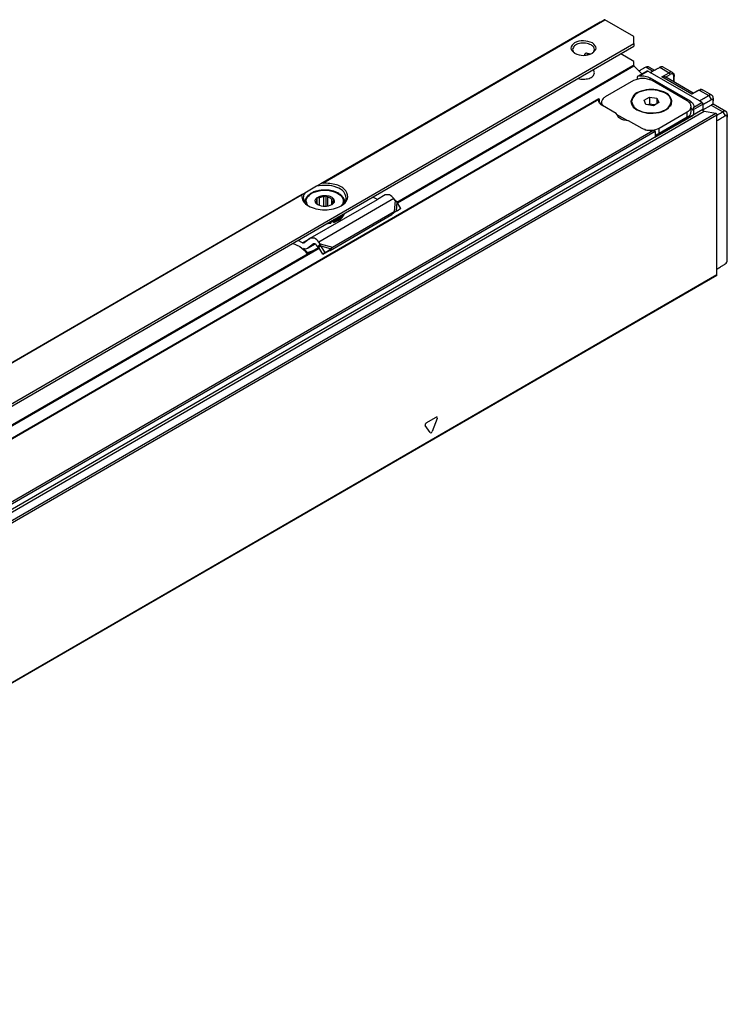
# Model space of a CAD drawing. Header units: millimetres. Extents: x -746 to 556, y -92 to 517.
# Tile 12 of 37: x -625 to -571, y 186 to 260. Entities that reach past the tile are written whole.
import ezdxf

# ---------------------------------------------------------------- set-up
doc = ezdxf.new("R2010")
doc.units = ezdxf.units.MM

# ---------------------------------------------------------------- blocks, each defined once
blk = doc.blocks.new('SOPORTE_SV2-T__27', base_point=(-1355.97, 375.59))
at = {"color": 3, "linetype": 'Continuous'}
for p, q in [((-1161.48, 519.59), (-1203.64, 495.18)), ((-1203.34, 495.28), (-1160.75, 519.93)), ((-1349.01, 404.87), (-1156.39, 516.35)), ((-1163.54, 514.88), (-1163.77, 514.74)), ((-1163.6, 514.6), (-1163.24, 514.81)), ((-1206.45, 493.55), (-1309.71, 433.79)), ((-1206.55, 493.43), (-1309.41, 433.9)), ((-1192.64, 492.93), (-1203.95, 486.38)), ((-1192.43, 492.67), (-1192.58, 491)), ((-1192.17, 492.44), (-1192.29, 491.03)), ((-1206.43, 486.26), (-1205.3, 486.92)), ((-1203.75, 486.12), (-1201.89, 485.61)), ((-1203.64, 485.8), (-1202.07, 485.37))]:
    blk.add_line(p, q, dxfattribs=at)
at = {"color": 7, "linetype": 'Continuous'}
for p, q in [((-1161.48, 519.59), (-1160.85, 519.95)), ((-1156.39, 517.41), (-1160.75, 519.93)), ((-1156.39, 516.35), (-1156.39, 517.41)), ((-1202.18, 489.46), (-1156.39, 515.95)), ((-1163.77, 514.58), (-1163.77, 514.74)), ((-1163.16, 514.68), (-1163.05, 514.74)), ((-1156.39, 513.66), (-1158.37, 514.81)), ((-1156.39, 513), (-1156.39, 513.66)), ((-1203.64, 495.18), (-1204.3, 494.8)), ((-1206.06, 493.78), (-1206.45, 493.55)), ((-1204.3, 494.8), (-1206.06, 493.78)), ((-1206.06, 492.41), (-1206.06, 492.34)), ((-1205.25, 486.95), (-1195.12, 492.81)), ((-1204.4, 492.25), (-1204.35, 492.34)), ((-1204.11, 492), (-1204.4, 492.25)), ((-1204.35, 492.34), (-1204.36, 492.45)), ((-1204.35, 492.21), (-1204.35, 492.34)), ((-1204.25, 492.75), (-1204.2, 493.08)), ((-1204.25, 492.13), (-1204.25, 492.75)), ((-1204.2, 493.08), (-1203.86, 493.04)), ((-1204.2, 492.08), (-1204.2, 493.08)), ((-1203.86, 491.87), (-1203.86, 493.04)), ((-1203.2, 493.2), (-1202.86, 493.39)), ((-1203.2, 491.74), (-1203.2, 493.2)), ((-1202.86, 493.39), (-1202.58, 493.15)), ((-1202.86, 491.74), (-1202.86, 493.39)), ((-1202.58, 491.78), (-1202.58, 493.15)), ((-1202.01, 492.89), (-1201.72, 492.88)), ((-1202.01, 491.99), (-1202.01, 492.89)), ((-1201.72, 492.88), (-1201.77, 492.56)), ((-1201.77, 492.56), (-1201.76, 492.45)), ((-1201.77, 492.35), (-1201.77, 492.56)), ((-1200.06, 492.41), (-1200.06, 492.33)), ((-1195.12, 492.81), (-1195.79, 493.15)), ((-1193.94, 493.5), (-1195.12, 492.81)), ((-1192.43, 492.67), (-1192.64, 492.93)), ((-1192.17, 492.44), (-1192.43, 492.67)), ((-1191.56, 491.42), (-1192.17, 492.44)), ((-1204.08, 491.98), (-1204.11, 492)), ((-1203.98, 491.92), (-1204.08, 491.98)), ((-1201.87, 492.15), (-1201.92, 492.05)), ((-1201.89, 485.61), (-1192.58, 491)), ((-1192.58, 491), (-1192.8, 490.71)), ((-1192.65, 490.79), (-1192.7, 490.75)), ((-1192.29, 491.03), (-1192.65, 490.79)), ((-1192.58, 491), (-1192.29, 491.03)), ((-1192.29, 491.03), (-1191.56, 491.42)), ((-1191.56, 491.42), (-1192.15, 491.02)), ((-1348.81, 404.59), (-1202.18, 489.46)), ((-1202.26, 485.12), (-1192.94, 490.51)), ((-1202.18, 489.46), (-1202.16, 489.41)), ((-1202.16, 489.41), (-1202.16, 489.24)), ((-1201.7, 489.52), (-1201.7, 489.35)), ((-1192.91, 490.56), (-1192.94, 490.51)), ((-1192.8, 490.71), (-1192.91, 490.56)), ((-1206.43, 486.26), (-1207.1, 486.6)), ((-1205.3, 486.92), (-1206.19, 486.26)), ((-1205.25, 486.95), (-1205.3, 486.92)), ((-1203.75, 486.12), (-1203.95, 486.38)), ((-1206.8, 485.63), (-1207.86, 486.16)), ((-1205.66, 484.79), (-1205.71, 484.67)), ((-1205.66, 485.42), (-1205.7, 485.39)), ((-1204.76, 486.08), (-1205.66, 485.42)), ((-1204.52, 486.07), (-1205.66, 485.42)), ((-1204.75, 486.09), (-1204.76, 486.08)), ((-1204.11, 485.64), (-1204.32, 485.9)), ((-1203.97, 485.83), (-1204.11, 485.64)), ((-1203.75, 486.12), (-1203.97, 485.83)), ((-1203.84, 485.65), (-1203.97, 485.55)), ((-1203.33, 484.55), (-1203.97, 485.55)), ((-1203.64, 485.8), (-1203.84, 485.65)), ((-1203.64, 485.8), (-1203.75, 486.12)), ((-1202.99, 484.8), (-1203.64, 485.8)), ((-1203.33, 484.55), (-1202.41, 485.12)), ((-1202.99, 484.8), (-1203.33, 484.55)), ((-1202.99, 484.8), (-1202.07, 485.37)), ((-1202.07, 485.37), (-1202.41, 485.12)), ((-1202.11, 485.32), (-1202.26, 485.12)), ((-1202.07, 485.37), (-1202.11, 485.32)), ((-1202.07, 485.37), (-1201.89, 485.61))]:
    blk.add_line(p, q, dxfattribs=at)
for centre, radius, start, end in [((-1163.64, 514.74), 0.13, 116.6564, 176.8143), ((-1163.58, 514.64), 0.244, 79.3694, 118.8701), ((-1203.86, 492.44), 0.504, 141.4388, 178.6694), ((-1203.11, 491.32), 1.88, 92.8922, 113.7103), ((-1202.26, 492.46), 0.504, 321.4388, 358.6694), ((-1192.22, 490.03), 0.867, 123.5454, 142.3893), ((-1213.18, 477.31), 10.48, 44.5866, 52.547), ((-1213.67, 476.88), 11.26, 44.6858, 49.0416)]:
    blk.add_arc(centre, radius, start, end, dxfattribs=at)
for points, knots in [([(-1160.75, 519.93), (-1160.77, 519.94), (-1160.8, 519.96), (-1160.84, 519.95), (-1160.85, 519.95)], [0, 0, 0, 0, 0.0573272, 0.1040441, 0.1040441, 0.1040441, 0.1040441]), ([(-1162.65, 516.45), (-1163.09, 516.59), (-1163.98, 516.88), (-1165.24, 516.69), (-1166.16, 515.64), (-1165.61, 515.14), (-1165.33, 514.89)], [0, 0, 0, 0, 1.383236, 2.765803, 3.721655, 4.680409, 4.680409, 4.680409, 4.680409]), ([(-1162.83, 516.14), (-1163.1, 516.25), (-1163.68, 516.48), (-1164.57, 516.4), (-1165.39, 516.12), (-1165.57, 515.66), (-1165.64, 515.47)], [0, 0, 0, 0, 0.884332, 1.839193, 2.658943, 3.257962, 3.257962, 3.257962, 3.257962]), ([(-1162.34, 515.47), (-1162.37, 515.6), (-1162.44, 515.89), (-1162.69, 516.05), (-1162.83, 516.14)], [0, 0, 0, 0, 0.3864353, 0.8596324, 0.8596324, 0.8596324, 0.8596324]), ([(-1162.65, 514.89), (-1162.37, 515.15), (-1161.81, 515.67), (-1162.37, 516.19), (-1162.65, 516.45)], [0, 0, 0, 0, 0.959582, 1.917227, 1.917227, 1.917227, 1.917227]), ([(-1156.39, 516.35), (-1156.39, 516.31), (-1156.39, 516.22), (-1156.39, 516.12), (-1156.39, 516.02), (-1156.39, 515.98), (-1156.39, 515.95)], [0, 0, 0, 0, 0.115484, 0.2517265, 0.3229533, 0.3941802, 0.3941802, 0.3941802, 0.3941802]), ([(-1165.64, 515.47), (-1165.62, 515.35), (-1165.57, 515.09), (-1165.35, 514.93), (-1165.24, 514.84)], [0, 0, 0, 0, 0.3515742, 0.7707547, 0.7707547, 0.7707547, 0.7707547]), ([(-1163.01, 514.73), (-1163.1, 514.76), (-1163.27, 514.83), (-1163.44, 514.86), (-1163.54, 514.88)], [0, 0, 0, 0, 0.262115, 0.5445453, 0.5445453, 0.5445453, 0.5445453]), ([(-1162.75, 514.84), (-1162.63, 514.93), (-1162.42, 515.09), (-1162.37, 515.35), (-1162.34, 515.47)], [0, 0, 0, 0, 0.4191805, 0.7707547, 0.7707547, 0.7707547, 0.7707547]), ([(-1164.8, 511.09), (-1164.67, 511.05), (-1164.41, 510.98), (-1163.85, 510.95), (-1163.21, 511.04), (-1162.53, 511.35), (-1162.4, 511.75), (-1162.34, 511.92)], [0, 0, 0, 0, 0.393099, 0.817655, 1.66033, 2.344422, 2.876379, 2.876379, 2.876379, 2.876379]), ([(-1162.34, 511.92), (-1162.35, 512), (-1162.38, 512.18), (-1162.49, 512.32), (-1162.55, 512.39)], [0, 0, 0, 0, 0.2479843, 0.5215294, 0.5215294, 0.5215294, 0.5215294]), ([(-1203.34, 495.28), (-1203.36, 495.28), (-1203.42, 495.28), (-1203.49, 495.25), (-1203.57, 495.22), (-1203.62, 495.19), (-1203.64, 495.18)], [0, 0, 0, 0, 0.0598865, 0.1587318, 0.2458197, 0.3163294, 0.3163294, 0.3163294, 0.3163294]), ([(-1200.59, 491.83), (-1200.16, 492.14), (-1199.37, 492.73), (-1199.81, 494.4), (-1201.41, 495.18), (-1202.66, 495.25), (-1203.34, 495.28)], [0, 0, 0, 0, 1.455255, 2.691301, 4.367062, 6.435058, 6.435058, 6.435058, 6.435058]), ([(-1206.06, 493.78), (-1206.14, 493.66), (-1206.27, 493.44), (-1206.3, 493.19), (-1206.31, 493.06)], [0, 0, 0, 0, 0.3959861, 0.7662165, 0.7662165, 0.7662165, 0.7662165]), ([(-1200.06, 492.41), (-1200.07, 492.5), (-1200.08, 492.7), (-1200.21, 493.01), (-1200.41, 493.29), (-1200.76, 493.61), (-1201.19, 493.85), (-1201.7, 494.05), (-1202.31, 494.19), (-1203.01, 494.25), (-1203.76, 494.2), (-1204.4, 494.06), (-1204.97, 493.84), (-1205.42, 493.56), (-1205.73, 493.27), (-1205.93, 492.97), (-1206.04, 492.7), (-1206.05, 492.5), (-1206.06, 492.41)], [0, 0, 0, 0, 0.282998, 0.579562, 0.993775, 1.32685, 1.976561, 2.456585, 2.982071, 3.841901, 4.546915, 5.227369, 5.817235, 6.357364, 6.801637, 7.104765, 7.401329, 7.684327, 7.684327, 7.684327, 7.684327]), ([(-1199.81, 493.06), (-1199.91, 493.38), (-1200.13, 494.11), (-1201.33, 494.72), (-1202.75, 495.03), (-1203.77, 494.88), (-1204.3, 494.8)], [0, 0, 0, 0, 0.965075, 2.221676, 3.738236, 5.304896, 5.304896, 5.304896, 5.304896]), ([(-1206.45, 493.55), (-1206.46, 493.54), (-1206.49, 493.53), (-1206.52, 493.5), (-1206.54, 493.47), (-1206.54, 493.44), (-1206.55, 493.43)], [0, 0, 0, 0, 0.0466591, 0.0792523, 0.1220149, 0.1619348, 0.1619348, 0.1619348, 0.1619348]), ([(-1206.55, 493.43), (-1206.51, 493.12), (-1206.44, 492.43), (-1205.85, 492.04), (-1205.53, 491.83)], [0, 0, 0, 0, 0.890353, 1.989812, 1.989812, 1.989812, 1.989812]), ([(-1206.31, 493.06), (-1206.26, 492.83), (-1206.16, 492.32), (-1205.75, 492), (-1205.53, 491.83)], [0, 0, 0, 0, 0.687645, 1.506294, 1.506294, 1.506294, 1.506294]), ([(-1204.4, 492.25), (-1204.46, 492.4), (-1204.59, 492.71), (-1204.34, 492.95), (-1204.21, 493.08)], [0, 0, 0, 0, 0.4356856, 0.9330723, 0.9330723, 0.9330723, 0.9330723]), ([(-1204.08, 491.98), (-1204.14, 492.02), (-1204.26, 492.09), (-1204.35, 492.2), (-1204.4, 492.25)], [0, 0, 0, 0, 0.2239465, 0.4200718, 0.4200718, 0.4200718, 0.4200718]), ([(-1204.21, 493.08), (-1204.01, 493.19), (-1203.59, 493.41), (-1203.12, 493.4), (-1202.86, 493.39)], [0, 0, 0, 0, 0.667155, 1.406092, 1.406092, 1.406092, 1.406092]), ([(-1202.86, 493.39), (-1202.73, 493.38), (-1202.47, 493.35), (-1202.13, 493.23), (-1201.87, 493.08), (-1201.77, 492.94), (-1201.72, 492.88)], [0, 0, 0, 0, 0.403195, 0.789133, 1.060802, 1.29056, 1.29056, 1.29056, 1.29056]), ([(-1202.58, 493.15), (-1202.47, 493.12), (-1202.27, 493.06), (-1202.09, 492.95), (-1202.01, 492.89)], [0, 0, 0, 0, 0.3295971, 0.6222375, 0.6222375, 0.6222375, 0.6222375]), ([(-1201.72, 492.88), (-1201.66, 492.74), (-1201.53, 492.42), (-1201.78, 492.18), (-1201.92, 492.05)], [0, 0, 0, 0, 0.4357913, 0.9355038, 0.9355038, 0.9355038, 0.9355038]), ([(-1200.59, 491.83), (-1200.37, 492), (-1199.96, 492.32), (-1199.86, 492.83), (-1199.81, 493.06)], [0, 0, 0, 0, 0.818649, 1.506294, 1.506294, 1.506294, 1.506294]), ([(-1192.64, 492.93), (-1192.84, 493.17), (-1193.19, 493.58), (-1193.72, 493.52), (-1193.94, 493.5)], [0, 0, 0, 0, 0.879341, 1.502415, 1.502415, 1.502415, 1.502415]), ([(-1205.53, 491.83), (-1205.15, 491.66), (-1204.37, 491.31), (-1203.06, 491.2), (-1201.75, 491.31), (-1200.97, 491.66), (-1200.59, 491.83)], [0, 0, 0, 0, 1.213054, 2.555157, 3.897261, 5.110315, 5.110315, 5.110315, 5.110315]), ([(-1201.92, 492.05), (-1201.94, 492.04), (-1201.98, 492.01), (-1202.02, 491.99), (-1202.04, 491.98)], [0, 0, 0, 0, 0.0704419, 0.1428296, 0.1428296, 0.1428296, 0.1428296]), ([(-1202.65, 489.18), (-1202.57, 489.19), (-1202.4, 489.2), (-1202.24, 489.23), (-1202.16, 489.24)], [0, 0, 0, 0, 0.2468578, 0.4927179, 0.4927179, 0.4927179, 0.4927179]), ([(-1202.3, 489.38), (-1202.27, 489.39), (-1202.23, 489.39), (-1202.18, 489.4), (-1202.16, 489.41)], [0, 0, 0, 0, 0.0691223, 0.1381315, 0.1381315, 0.1381315, 0.1381315]), ([(-1201.7, 489.35), (-1201.73, 489.38), (-1201.82, 489.44), (-1201.96, 489.44), (-1202.09, 489.41), (-1202.14, 489.36), (-1202.16, 489.34)], [0, 0, 0, 0, 0.1347034, 0.3001229, 0.4173198, 0.5085979, 0.5085979, 0.5085979, 0.5085979]), ([(-1201.93, 489.58), (-1201.93, 489.58), (-1201.95, 489.57), (-1201.97, 489.57), (-1201.98, 489.56)], [0, 0, 0, 0, 0.03052384, 0.06108755, 0.06108755, 0.06108755, 0.06108755]), ([(-1200.26, 490.56), (-1200.46, 490.35), (-1200.92, 489.86), (-1201.57, 489.68), (-1201.93, 489.58)], [0, 0, 0, 0, 0.876211, 1.967943, 1.967943, 1.967943, 1.967943]), ([(-1201.7, 489.52), (-1201.72, 489.53), (-1201.76, 489.58), (-1201.82, 489.59), (-1201.86, 489.59)], [0, 0, 0, 0, 0.0823055, 0.1799434, 0.1799434, 0.1799434, 0.1799434]), ([(-1201.7, 489.35), (-1201.3, 489.49), (-1200.59, 489.73), (-1200.24, 490.38), (-1200.09, 490.66)], [0, 0, 0, 0, 1.214021, 2.142533, 2.142533, 2.142533, 2.142533]), ([(-1201.7, 489.52), (-1201.35, 489.64), (-1200.72, 489.85), (-1200.33, 490.39), (-1200.16, 490.62)], [0, 0, 0, 0, 1.082248, 1.936394, 1.936394, 1.936394, 1.936394]), ([(-1206.43, 486.26), (-1206.39, 486.25), (-1206.32, 486.21), (-1206.24, 486.24), (-1206.21, 486.25)], [0, 0, 0, 0, 0.1279345, 0.2345827, 0.2345827, 0.2345827, 0.2345827]), ([(-1203.95, 486.38), (-1204.16, 486.62), (-1204.51, 487.03), (-1205.03, 486.98), (-1205.25, 486.95)], [0, 0, 0, 0, 0.879341, 1.502415, 1.502415, 1.502415, 1.502415]), ([(-1205.7, 485.39), (-1205.79, 485.35), (-1205.99, 485.28), (-1206.18, 485.34), (-1206.29, 485.38)], [0, 0, 0, 0, 0.2772697, 0.5991556, 0.5991556, 0.5991556, 0.5991556]), ([(-1205.31, 484.8), (-1205.38, 484.78), (-1205.51, 484.74), (-1205.65, 484.69), (-1205.71, 484.67)], [0, 0, 0, 0, 0.2122519, 0.4247161, 0.4247161, 0.4247161, 0.4247161]), ([(-1205.66, 484.79), (-1205.56, 484.83), (-1205.35, 484.9), (-1205.12, 484.97), (-1204.97, 485.02), (-1204.92, 485.04), (-1204.9, 485.04)], [0, 0, 0, 0, 0.3297462, 0.6589737, 0.7331938, 0.8073878, 0.8073878, 0.8073878, 0.8073878]), ([(-1204.32, 485.9), (-1204.38, 485.98), (-1204.5, 486.11), (-1204.68, 486.09), (-1204.75, 486.09)], [0, 0, 0, 0, 0.2931137, 0.500805, 0.500805, 0.500805, 0.500805]), ([(-1203.97, 485.55), (-1203.98, 485.56), (-1204.01, 485.57), (-1204.04, 485.59), (-1204.08, 485.62), (-1204.1, 485.63), (-1204.11, 485.64)], [0, 0, 0, 0, 0.0408745, 0.0819997, 0.1230501, 0.1643534, 0.1643534, 0.1643534, 0.1643534]), ([(-1202.41, 485.12), (-1202.4, 485.12), (-1202.37, 485.12), (-1202.33, 485.12), (-1202.29, 485.12), (-1202.27, 485.12), (-1202.26, 485.12)], [0, 0, 0, 0, 0.0384606, 0.076677, 0.1145063, 0.152093, 0.152093, 0.152093, 0.152093])]:
    blk.add_open_spline(points, degree=3, knots=knots, dxfattribs=at)
for points in [[(-1165.33, 514.89), (-1164.88, 514.73), (-1163.99, 514.41), (-1163.1, 514.73), (-1162.65, 514.89)], [(-1202.04, 491.98), (-1202.38, 491.85), (-1203.06, 491.61), (-1203.74, 491.85), (-1204.08, 491.98)], [(-1206.21, 486.25), (-1206.2, 486.25), (-1206.2, 486.26), (-1206.19, 486.26), (-1206.19, 486.26)]]:
    blk.add_open_spline(points, degree=3, dxfattribs=at)
at = {"color": 3, "linetype": 'Continuous'}
for points, knots in [([(-1205.6, 491.88), (-1205.73, 492.14), (-1206.01, 492.68), (-1205.35, 493.68), (-1204.05, 494.18), (-1202.44, 494.24), (-1200.99, 493.83), (-1200.21, 492.95), (-1200.28, 492.25), (-1200.44, 492.01), (-1200.52, 491.88)], [0, 0, 0, 0, 0.817928, 1.688472, 3.159641, 4.886969, 6.449636, 7.584512, 8.004053, 8.449462, 8.449462, 8.449462, 8.449462]), ([(-1206.06, 492.34), (-1206.06, 492.35), (-1206.06, 492.37), (-1206.06, 492.4), (-1206.06, 492.41)], [0, 0, 0, 0, 0.03402689, 0.07106635, 0.07106635, 0.07106635, 0.07106635]), ([(-1200.06, 492.41), (-1200.06, 492.4), (-1200.06, 492.37), (-1200.06, 492.35), (-1200.06, 492.33)], [0, 0, 0, 0, 0.03753313, 0.07497553, 0.07497553, 0.07497553, 0.07497553])]:
    blk.add_open_spline(points, degree=3, knots=knots, dxfattribs=at)
blk = doc.blocks.new('REGLA_SV2-170-T__28', base_point=(-1348.34, 370.43))
at = {"color": 7, "linetype": 'Continuous'}
for p, q in [((-1192.16, 492.42), (-1156.53, 513.04)), ((-1156.38, 512.99), (-1155.16, 511.78)), ((-1155.77, 511.42), (-1154.4, 512.21)), ((-1153.92, 511.98), (-1154.3, 512.2)), ((-1154.09, 512.8), (-1153.27, 512.33)), ((-1150.57, 511.99), (-1151.97, 512.8)), ((-1156.46, 510.75), (-1160.7, 508.3)), ((-1155.88, 511.29), (-1155.88, 510.98)), ((-1153.92, 511.16), (-1147.91, 507.68)), ((-1148.33, 507.68), (-1153.63, 510.75)), ((-1151.54, 511.26), (-1151.6, 511.29)), ((-1147.42, 508.88), (-1151.54, 511.26)), ((-1150.3, 510.55), (-1150.3, 511.45)), ((-1146.6, 509.32), (-1147.52, 508.83)), ((-1146.58, 509.34), (-1146.39, 509.4)), ((-1144.61, 508.54), (-1146.01, 509.35)), ((-1161.67, 508.01), (-1337.36, 406.32)), ((-1161.71, 507.8), (-1161.7, 507.92)), ((-1161.64, 507.96), (-1161.64, 507.48)), ((-1161.29, 507.35), (-1161.46, 507.24)), ((-1161.29, 507.09), (-1161.29, 507.48)), ((-1156.74, 507.46), (-1156.74, 507.62)), ((-1154.85, 507.79), (-1154.04, 508.27)), ((-1154.56, 507.15), (-1154.85, 507.79)), ((-1153.44, 506.97), (-1154.56, 507.15)), ((-1154.04, 507.21), (-1154.23, 507.1)), ((-1154.04, 508.27), (-1152.92, 508.09)), ((-1154.04, 508.27), (-1154.04, 507.21)), ((-1153.25, 507.08), (-1154.04, 507.21)), ((-1152.62, 507.45), (-1153.44, 506.97)), ((-1152.92, 508.09), (-1152.62, 507.45)), ((-1152.92, 508.09), (-1152.92, 507.27)), ((-1150.74, 507.46), (-1150.74, 507.62)), ((-1146.1, 507.46), (-1146.49, 507.68)), ((-1145.96, 507.21), (-1145.96, 506.38)), ((-1142.49, 506.09), (-1144.4, 507.2)), ((-1159.06, 505.79), (-1161.13, 506.98)), ((-1159.04, 505.7), (-1157.34, 504.71)), ((-1152.57, 503.59), (-1148.33, 506.04)), ((-1147.74, 506.05), (-1147.74, 506.86)), ((-1147.4, 506.38), (-1147.4, 505.56)), ((-1147.32, 506.86), (-1147.33, 506.74)), ((-1145.96, 506.36), (-1144.74, 507.06)), ((-1145.77, 506.12), (-1144.03, 505.84)), ((-1143.84, 481.44), (-1143.84, 505.58)), ((-1155.12, 503.51), (-1157.19, 504.7)), ((-1153.15, 502.23), (-1147.4, 505.56)), ((-1148.33, 505.23), (-1152.57, 502.77)), ((-1153.15, 503.05), (-1153.15, 502.23)), ((-1298.22, 431.03), (-1204, 485.56)), ((-1143.88, 481.34), (-1334.09, 371.25))]:
    blk.add_line(p, q, dxfattribs=at)
at = {"color": 3, "linetype": 'Continuous'}
for p, q in [((-1192.1, 492.32), (-1156.38, 512.99)), ((-1155.53, 511.49), (-1154.3, 512.2)), ((-1153.56, 512.17), (-1154.59, 512.76)), ((-1146.49, 507.68), (-1153.92, 511.98)), ((-1152.46, 512.76), (-1151.05, 511.94)), ((-1152.16, 511.3), (-1151.05, 511.94)), ((-1151.6, 511.29), (-1150.91, 511.7)), ((-1153.92, 510.89), (-1153.92, 511.16)), ((-1147.66, 508.69), (-1152.16, 511.3)), ((-1150.36, 510.58), (-1150.36, 511.37)), ((-1146.51, 509.31), (-1147.66, 508.69)), ((-1146.51, 509.31), (-1145.09, 508.49)), ((-1161.7, 507.92), (-1337.12, 406.4)), ((-1161.29, 507.4), (-1161.5, 507.28)), ((-1147.91, 507.32), (-1147.91, 507.68)), ((-1147.4, 506.38), (-1145.96, 507.21)), ((-1147.33, 506.74), (-1146.1, 507.46)), ((-1145.09, 508.49), (-1144.74, 507.88)), ((-1145.96, 506.38), (-1336.17, 396.29)), ((-1335.98, 396.03), (-1145.77, 506.12)), ((-1334.24, 395.75), (-1144.03, 505.84)), ((-1334.05, 395.49), (-1143.84, 505.58)), ((-1148.33, 505.23), (-1148.33, 506.04)), ((-1144.74, 507.06), (-1142.97, 506.04)), ((-1142.97, 506.04), (-1142.62, 505.43)), ((-1153.15, 503.05), (-1328.98, 401.28)), ((-1153.5, 503.17), (-1328.91, 401.65)), ((-1152.57, 502.77), (-1152.57, 503.59)), ((-1298.16, 430.93), (-1203.92, 485.47)), ((-1143.84, 481.44), (-1334.05, 371.35)), ((-1187.73, 459.05), (-1186.22, 459.92)), ((-1186.07, 459.71), (-1186.82, 457.76)), ((-1187.13, 457.59), (-1187.88, 458.66))]:
    blk.add_line(p, q, dxfattribs=at)
blk.add_arc((-1151.18, 511.7), 0.276, 359.1864, 60.8137, dxfattribs=at)
at = {"color": 7, "linetype": 'Continuous'}
for centre, radius, start, end in [((-1155.5, 510.95), 0.541, 93.0856, 119.78), ((-1146.27, 508.88), 0.535, 61.1481, 103.334), ((-1146.24, 507.21), 0.283, 0.0306, 59.9695), ((-1143, 483.67), 0.721, 302.1502, 359.9256)]:
    blk.add_arc(centre, radius, start, end, dxfattribs=at)
for points, knots in [([(-1156.53, 513.04), (-1156.5, 513.04), (-1156.45, 513.05), (-1156.4, 513.01), (-1156.38, 512.99)], [0, 0, 0, 0, 0.0695574, 0.1640678, 0.1640678, 0.1640678, 0.1640678]), ([(-1154.59, 512.76), (-1154.71, 512.7), (-1154.95, 512.57), (-1155.24, 512.41), (-1155.46, 512.29), (-1155.56, 512.24), (-1155.6, 512.22)], [0, 0, 0, 0, 0.4158, 0.831604, 0.99358, 1.155556, 1.155556, 1.155556, 1.155556]), ([(-1154.09, 512.8), (-1154.13, 512.82), (-1154.23, 512.86), (-1154.37, 512.85), (-1154.49, 512.81), (-1154.55, 512.78), (-1154.59, 512.76)], [0, 0, 0, 0, 0.1484705, 0.312642, 0.4122035, 0.5188611, 0.5188611, 0.5188611, 0.5188611]), ([(-1154.4, 512.21), (-1154.39, 512.22), (-1154.35, 512.23), (-1154.32, 512.21), (-1154.3, 512.2)], [0, 0, 0, 0, 0.0468022, 0.1042475, 0.1042475, 0.1042475, 0.1042475]), ([(-1153.92, 511.98), (-1153.8, 512.04), (-1153.56, 512.17), (-1153.19, 512.37), (-1152.83, 512.56), (-1152.59, 512.69), (-1152.46, 512.76)], [0, 0, 0, 0, 0.408675, 0.817349, 1.233153, 1.648953, 1.648953, 1.648953, 1.648953]), ([(-1151.97, 512.8), (-1152.01, 512.82), (-1152.11, 512.86), (-1152.25, 512.84), (-1152.37, 512.81), (-1152.43, 512.78), (-1152.46, 512.76)], [0, 0, 0, 0, 0.1484705, 0.312642, 0.4122035, 0.5188611, 0.5188611, 0.5188611, 0.5188611]), ([(-1150.57, 511.99), (-1150.53, 511.96), (-1150.46, 511.91), (-1150.4, 511.83), (-1150.35, 511.74), (-1150.32, 511.65), (-1150.31, 511.55), (-1150.3, 511.5), (-1150.3, 511.48)], [0, 0, 0, 0, 0.1396054, 0.2468126, 0.3063617, 0.4319103, 0.5343947, 0.5992442, 0.5992442, 0.5992442, 0.5992442]), ([(-1155.77, 511.42), (-1155.78, 511.41), (-1155.81, 511.4), (-1155.84, 511.37), (-1155.87, 511.33), (-1155.88, 511.31), (-1155.88, 511.29)], [0, 0, 0, 0, 0.0400546, 0.0934012, 0.1325496, 0.1784159, 0.1784159, 0.1784159, 0.1784159]), ([(-1155.53, 511.49), (-1155.24, 511.49), (-1154.67, 511.49), (-1154.16, 511.27), (-1153.92, 511.16)], [0, 0, 0, 0, 0.875241, 1.666828, 1.666828, 1.666828, 1.666828]), ([(-1151.6, 511.29), (-1151.64, 511.3), (-1151.72, 511.32), (-1151.85, 511.33), (-1152, 511.33), (-1152.1, 511.31), (-1152.16, 511.3)], [0, 0, 0, 0, 0.1092858, 0.253198, 0.3762199, 0.5607986, 0.5607986, 0.5607986, 0.5607986]), ([(-1150.3, 511.48), (-1150.3, 511.48), (-1150.3, 511.47), (-1150.3, 511.47), (-1150.3, 511.46), (-1150.3, 511.45), (-1150.3, 511.45)], [0, 0, 0, 0, 0.00156689, 0.01253514, 0.01899915, 0.02546316, 0.02546316, 0.02546316, 0.02546316]), ([(-1150.64, 507.62), (-1150.75, 507.94), (-1150.99, 508.7), (-1152.28, 509.27), (-1153.74, 509.49), (-1155.2, 509.27), (-1156.48, 508.7), (-1156.73, 507.94), (-1156.84, 507.62)], [0, 0, 0, 0, 0.988581, 2.299572, 3.868095, 5.436619, 6.74761, 7.736191, 7.736191, 7.736191, 7.736191]), ([(-1151.62, 508.85), (-1152.12, 509.05), (-1153.18, 509.46), (-1154.79, 509.31), (-1156.29, 508.81), (-1156.6, 507.97), (-1156.74, 507.62)], [0, 0, 0, 0, 1.607876, 3.343987, 4.834442, 5.923568, 5.923568, 5.923568, 5.923568]), ([(-1150.74, 507.62), (-1150.79, 507.86), (-1150.91, 508.38), (-1151.37, 508.68), (-1151.62, 508.85)], [0, 0, 0, 0, 0.70261, 1.562968, 1.562968, 1.562968, 1.562968]), ([(-1147.66, 508.69), (-1147.65, 508.71), (-1147.63, 508.74), (-1147.59, 508.77), (-1147.56, 508.81), (-1147.53, 508.82), (-1147.52, 508.83)], [0, 0, 0, 0, 0.0554568, 0.1072276, 0.1550481, 0.1981063, 0.1981063, 0.1981063, 0.1981063]), ([(-1146.51, 509.31), (-1146.51, 509.31), (-1146.51, 509.32), (-1146.53, 509.32), (-1146.54, 509.33), (-1146.56, 509.33), (-1146.57, 509.33), (-1146.58, 509.34), (-1146.59, 509.33), (-1146.6, 509.33), (-1146.6, 509.32)], [0, 0, 0, 0, 0.0093317, 0.0186634, 0.0366728, 0.0541321, 0.0663534, 0.0785746, 0.0915676, 0.1045605, 0.1045605, 0.1045605, 0.1045605]), ([(-1144.61, 508.54), (-1144.65, 508.56), (-1144.75, 508.6), (-1144.89, 508.58), (-1145, 508.54), (-1145.06, 508.51), (-1145.09, 508.49)], [0, 0, 0, 0, 0.1430297, 0.301851, 0.3988723, 0.5033664, 0.5033664, 0.5033664, 0.5033664]), ([(-1161.13, 506.98), (-1161.3, 507.09), (-1161.6, 507.29), (-1161.68, 507.65), (-1161.71, 507.8)], [0, 0, 0, 0, 0.573572, 1.041979, 1.041979, 1.041979, 1.041979]), ([(-1161.7, 507.92), (-1161.7, 507.93), (-1161.7, 507.95), (-1161.69, 507.98), (-1161.68, 508), (-1161.67, 508), (-1161.67, 508.01)], [0, 0, 0, 0, 0.02903353, 0.06181544, 0.0842009, 0.09287434, 0.09287434, 0.09287434, 0.09287434]), ([(-1161.67, 508.01), (-1161.67, 508.01), (-1161.66, 508.02), (-1161.64, 508.01), (-1161.64, 507.98), (-1161.64, 507.97), (-1161.64, 507.96)], [0, 0, 0, 0, 0.01509416, 0.0279676, 0.05406806, 0.07732679, 0.07732679, 0.07732679, 0.07732679]), ([(-1160.7, 508.3), (-1160.87, 508.19), (-1161.17, 507.99), (-1161.25, 507.63), (-1161.29, 507.48)], [0, 0, 0, 0, 0.573572, 1.041979, 1.041979, 1.041979, 1.041979]), ([(-1161.29, 507.48), (-1161.28, 507.38), (-1161.26, 507.19), (-1161.14, 507.03), (-1161.07, 506.95)], [0, 0, 0, 0, 0.2757596, 0.5755628, 0.5755628, 0.5755628, 0.5755628]), ([(-1156.59, 508.16), (-1156.65, 508.07), (-1156.78, 507.87), (-1156.82, 507.65), (-1156.84, 507.54)], [0, 0, 0, 0, 0.3496244, 0.6799095, 0.6799095, 0.6799095, 0.6799095]), ([(-1156.84, 507.62), (-1156.78, 507.38), (-1156.66, 506.83), (-1156.19, 506.52), (-1155.93, 506.35)], [0, 0, 0, 0, 0.72603, 1.615067, 1.615067, 1.615067, 1.615067]), ([(-1156.74, 507.62), (-1156.64, 507.31), (-1156.39, 506.57), (-1155.15, 506.02), (-1153.74, 505.81), (-1152.32, 506.02), (-1151.08, 506.57), (-1150.84, 507.31), (-1150.74, 507.62)], [0, 0, 0, 0, 0.956691, 2.225392, 3.743318, 5.261244, 6.529945, 7.486636, 7.486636, 7.486636, 7.486636]), ([(-1156.6, 506.93), (-1156.64, 507.02), (-1156.72, 507.18), (-1156.73, 507.37), (-1156.74, 507.46)], [0, 0, 0, 0, 0.2768325, 0.544419, 0.544419, 0.544419, 0.544419]), ([(-1155.93, 506.35), (-1155.41, 506.15), (-1154.32, 505.72), (-1152.65, 505.87), (-1151.11, 506.39), (-1150.78, 507.25), (-1150.64, 507.62)], [0, 0, 0, 0, 1.661471, 3.455453, 4.99559, 6.12102, 6.12102, 6.12102, 6.12102]), ([(-1150.64, 507.54), (-1150.66, 507.65), (-1150.7, 507.87), (-1150.83, 508.07), (-1150.89, 508.16)], [0, 0, 0, 0, 0.3305744, 0.6805326, 0.6805326, 0.6805326, 0.6805326]), ([(-1150.74, 507.46), (-1150.75, 507.36), (-1150.76, 507.17), (-1150.85, 507), (-1150.89, 506.91)], [0, 0, 0, 0, 0.2798675, 0.5704392, 0.5704392, 0.5704392, 0.5704392]), ([(-1147.74, 506.86), (-1147.78, 507.02), (-1147.86, 507.37), (-1148.16, 507.57), (-1148.33, 507.68)], [0, 0, 0, 0, 0.468406, 1.041979, 1.041979, 1.041979, 1.041979]), ([(-1147.91, 507.68), (-1147.74, 507.57), (-1147.43, 507.37), (-1147.36, 507.02), (-1147.32, 506.86)], [0, 0, 0, 0, 0.573572, 1.041979, 1.041979, 1.041979, 1.041979]), ([(-1146.49, 507.68), (-1146.38, 507.75), (-1146.14, 507.88), (-1145.79, 508.08), (-1145.44, 508.29), (-1145.21, 508.42), (-1145.09, 508.49)], [0, 0, 0, 0, 0.401384, 0.802768, 1.211156, 1.619548, 1.619548, 1.619548, 1.619548]), ([(-1145.96, 507.17), (-1145.87, 507.22), (-1145.7, 507.32), (-1145.41, 507.49), (-1145.09, 507.67), (-1144.86, 507.81), (-1144.74, 507.88)], [0, 0, 0, 0, 0.299256, 0.598512, 1.006576, 1.412705, 1.412705, 1.412705, 1.412705]), ([(-1144.4, 507.68), (-1144.4, 507.73), (-1144.41, 507.81), (-1144.49, 507.91), (-1144.62, 507.93), (-1144.7, 507.9), (-1144.74, 507.88)], [0, 0, 0, 0, 0.1339242, 0.2472862, 0.3629183, 0.4960016, 0.4960016, 0.4960016, 0.4960016]), ([(-1144.4, 507.16), (-1144.46, 507.15), (-1144.57, 507.15), (-1144.68, 507.09), (-1144.74, 507.06)], [0, 0, 0, 0, 0.162662, 0.3515403, 0.3515403, 0.3515403, 0.3515403]), ([(-1144.41, 508.1), (-1144.41, 508.14), (-1144.41, 508.23), (-1144.45, 508.36), (-1144.51, 508.47), (-1144.57, 508.51), (-1144.61, 508.54)], [0, 0, 0, 0, 0.1237187, 0.2780411, 0.376244, 0.5050087, 0.5050087, 0.5050087, 0.5050087]), ([(-1144.41, 508.1), (-1144.41, 508.06), (-1144.41, 507.99), (-1144.4, 507.89), (-1144.4, 507.78), (-1144.4, 507.71), (-1144.4, 507.68)], [0, 0, 0, 0, 0.1049516, 0.2099032, 0.3148546, 0.4198058, 0.4198058, 0.4198058, 0.4198058]), ([(-1144.4, 507.2), (-1144.4, 507.28), (-1144.4, 507.44), (-1144.4, 507.6), (-1144.4, 507.68)], [0, 0, 0, 0, 0.2381503, 0.4827262, 0.4827262, 0.4827262, 0.4827262]), ([(-1144.4, 507.16), (-1144.4, 507.16), (-1144.4, 507.18), (-1144.4, 507.19), (-1144.4, 507.2)], [0, 0, 0, 0, 0.02013951, 0.04152316, 0.04152316, 0.04152316, 0.04152316]), ([(-1157.19, 504.7), (-1157.66, 504.75), (-1158.48, 504.82), (-1158.89, 505.5), (-1159.06, 505.79)], [0, 0, 0, 0, 1.332097, 2.278226, 2.278226, 2.278226, 2.278226]), ([(-1148.33, 506.04), (-1148.16, 506.15), (-1147.86, 506.35), (-1147.78, 506.7), (-1147.74, 506.86)], [0, 0, 0, 0, 0.573572, 1.041979, 1.041979, 1.041979, 1.041979]), ([(-1148.33, 505.23), (-1148.16, 505.34), (-1147.86, 505.54), (-1147.78, 505.89), (-1147.74, 506.05)], [0, 0, 0, 0, 0.573572, 1.041979, 1.041979, 1.041979, 1.041979]), ([(-1147.74, 506.6), (-1147.67, 506.54), (-1147.53, 506.43), (-1147.44, 506.28), (-1147.4, 506.2)], [0, 0, 0, 0, 0.2784394, 0.5274307, 0.5274307, 0.5274307, 0.5274307]), ([(-1147.4, 506.38), (-1147.39, 506.41), (-1147.39, 506.48), (-1147.37, 506.57), (-1147.35, 506.66), (-1147.33, 506.72), (-1147.33, 506.74)], [0, 0, 0, 0, 0.0923988, 0.209338, 0.2900054, 0.3724617, 0.3724617, 0.3724617, 0.3724617]), ([(-1145.77, 506.12), (-1145.82, 506.15), (-1145.92, 506.2), (-1145.95, 506.32), (-1145.96, 506.38)], [0, 0, 0, 0, 0.1603525, 0.3392879, 0.3392879, 0.3392879, 0.3392879]), ([(-1144.03, 505.84), (-1143.98, 505.82), (-1143.88, 505.76), (-1143.85, 505.64), (-1143.84, 505.58)], [0, 0, 0, 0, 0.1603525, 0.3392879, 0.3392879, 0.3392879, 0.3392879]), ([(-1143.84, 505.54), (-1143.81, 505.55), (-1143.76, 505.58), (-1143.58, 505.68), (-1143.32, 505.84), (-1143.09, 505.97), (-1142.97, 506.04)], [0, 0, 0, 0, 0.094968, 0.189936, 0.598323, 1.006716, 1.006716, 1.006716, 1.006716]), ([(-1142.49, 506.09), (-1142.53, 506.11), (-1142.63, 506.15), (-1142.76, 506.13), (-1142.88, 506.09), (-1142.94, 506.06), (-1142.97, 506.04)], [0, 0, 0, 0, 0.1430297, 0.301851, 0.3988723, 0.5033664, 0.5033664, 0.5033664, 0.5033664]), ([(-1142.29, 505.65), (-1142.29, 505.69), (-1142.29, 505.78), (-1142.33, 505.91), (-1142.4, 506.02), (-1142.46, 506.07), (-1142.49, 506.09)], [0, 0, 0, 0, 0.1237181, 0.2780394, 0.3954902, 0.5051197, 0.5051197, 0.5051197, 0.5051197]), ([(-1142.29, 505.65), (-1142.28, 505.61), (-1142.28, 505.54), (-1142.28, 505.44), (-1142.28, 505.33), (-1142.28, 505.26), (-1142.28, 505.22)], [0, 0, 0, 0, 0.1049556, 0.2099112, 0.3157496, 0.4268856, 0.4268856, 0.4268856, 0.4268856]), ([(-1143.84, 504.72), (-1143.75, 504.77), (-1143.58, 504.87), (-1143.29, 505.04), (-1142.97, 505.22), (-1142.73, 505.36), (-1142.62, 505.43)], [0, 0, 0, 0, 0.299256, 0.598512, 1.006576, 1.412705, 1.412705, 1.412705, 1.412705]), ([(-1142.28, 505.22), (-1142.28, 505.27), (-1142.29, 505.35), (-1142.37, 505.46), (-1142.5, 505.48), (-1142.58, 505.45), (-1142.62, 505.43)], [0, 0, 0, 0, 0.1400351, 0.2540631, 0.3696952, 0.5027786, 0.5027786, 0.5027786, 0.5027786]), ([(-1142.28, 483.67), (-1142.28, 485.46), (-1142.28, 489.06), (-1142.28, 494.45), (-1142.28, 499.83), (-1142.28, 503.43), (-1142.28, 505.22)], [0, 0, 0, 0, 5.388309, 10.776618, 16.164927, 21.553239, 21.553239, 21.553239, 21.553239]), ([(-1153.5, 503.17), (-1153.8, 503.17), (-1154.36, 503.17), (-1154.87, 503.4), (-1155.12, 503.51)], [0, 0, 0, 0, 0.875241, 1.666828, 1.666828, 1.666828, 1.666828]), ([(-1154.74, 503.33), (-1154.36, 503.28), (-1153.61, 503.17), (-1152.91, 503.45), (-1152.57, 503.59)], [0, 0, 0, 0, 1.137157, 2.217641, 2.217641, 2.217641, 2.217641]), ([(-1153.15, 503.05), (-1153.16, 503.07), (-1153.19, 503.13), (-1153.29, 503.16), (-1153.39, 503.18), (-1153.46, 503.17), (-1153.5, 503.17)], [0, 0, 0, 0, 0.076293, 0.183125, 0.285862, 0.3966881, 0.3966881, 0.3966881, 0.3966881]), ([(-1153.15, 502.54), (-1153.05, 502.57), (-1152.85, 502.63), (-1152.66, 502.73), (-1152.57, 502.77)], [0, 0, 0, 0, 0.3193034, 0.6252407, 0.6252407, 0.6252407, 0.6252407]), ([(-1143.84, 482.3), (-1143.75, 482.35), (-1143.58, 482.46), (-1143.29, 482.64), (-1142.97, 482.84), (-1142.73, 482.99), (-1142.62, 483.06)], [0, 0, 0, 0, 0.304711, 0.609422, 1.024926, 1.43847, 1.43847, 1.43847, 1.43847]), ([(-1143.88, 481.34), (-1143.87, 481.36), (-1143.84, 481.38), (-1143.84, 481.42), (-1143.84, 481.44)], [0, 0, 0, 0, 0.0465697, 0.1036576, 0.1036576, 0.1036576, 0.1036576])]:
    blk.add_open_spline(points, degree=3, knots=knots, dxfattribs=at)
at = {"color": 3, "linetype": 'Continuous'}
for points, knots in [([(-1150.57, 511.99), (-1150.61, 512), (-1150.68, 512.03), (-1150.81, 512.03), (-1150.93, 512), (-1151.01, 511.96), (-1151.05, 511.94)], [0, 0, 0, 0, 0.1293723, 0.2276871, 0.3826106, 0.5053163, 0.5053163, 0.5053163, 0.5053163]), ([(-1150.36, 511.37), (-1150.37, 511.45), (-1150.38, 511.58), (-1150.51, 511.75), (-1150.71, 511.79), (-1150.84, 511.73), (-1150.91, 511.7)], [0, 0, 0, 0, 0.226035, 0.4089413, 0.5896318, 0.811409, 0.811409, 0.811409, 0.811409]), ([(-1150.3, 511.45), (-1150.3, 511.45), (-1150.3, 511.44), (-1150.3, 511.43), (-1150.31, 511.42), (-1150.32, 511.41), (-1150.32, 511.4), (-1150.33, 511.39), (-1150.35, 511.38), (-1150.36, 511.37), (-1150.36, 511.37)], [0, 0, 0, 0, 0.0078326, 0.0156652, 0.0317757, 0.0484591, 0.0571521, 0.0658451, 0.0909714, 0.1025475, 0.1025475, 0.1025475, 0.1025475]), ([(-1146.51, 509.31), (-1146.47, 509.33), (-1146.38, 509.37), (-1146.25, 509.4), (-1146.12, 509.4), (-1146.05, 509.37), (-1146.01, 509.35)], [0, 0, 0, 0, 0.1247468, 0.2832637, 0.4042354, 0.5178013, 0.5178013, 0.5178013, 0.5178013]), ([(-1186.07, 459.71), (-1186.05, 459.79), (-1186.01, 459.94), (-1186.16, 459.93), (-1186.22, 459.92)], [0, 0, 0, 0, 0.2036598, 0.3571808, 0.3571808, 0.3571808, 0.3571808]), ([(-1187.73, 459.05), (-1187.79, 458.99), (-1187.91, 458.88), (-1187.89, 458.73), (-1187.88, 458.66)], [0, 0, 0, 0, 0.2443305, 0.4481876, 0.4481876, 0.4481876, 0.4481876]), ([(-1187.13, 457.59), (-1187.07, 457.57), (-1186.93, 457.54), (-1186.86, 457.68), (-1186.82, 457.76)], [0, 0, 0, 0, 0.1536528, 0.3979015, 0.3979015, 0.3979015, 0.3979015])]:
    blk.add_open_spline(points, degree=3, knots=knots, dxfattribs=at)
at = {"color": 7, "linetype": 'Continuous'}
blk.add_open_spline([(-1153.63, 510.75), (-1154.1, 510.92), (-1155.05, 511.26), (-1155.99, 510.92), (-1156.46, 510.75)], degree=3, dxfattribs=at)
blk = doc.blocks.new('REGLA_SV2-170-T__29', base_point=(-1355.97, 350.67))
for name, p in [('SOPORTE_SV2-T__27', (-1355.97, 375.59)), ('REGLA_SV2-170-T__28', (-1348.34, 370.43))]:
    blk.add_blockref(name, p)
blk = doc.blocks.new('Iso3', base_point=(-1284.2, 415))
blk.add_blockref('REGLA_SV2-170-T__29', (-1355.97, 350.67))

msp = doc.modelspace()

# ---------------------------------------------------------------- block references
at = {"xscale": 0.5, "yscale": 0.5, "zscale": 0.5}
msp.add_blockref('Iso3', (-642.1, 207.5), dxfattribs=at)

doc.saveas('drawing.dxf')
